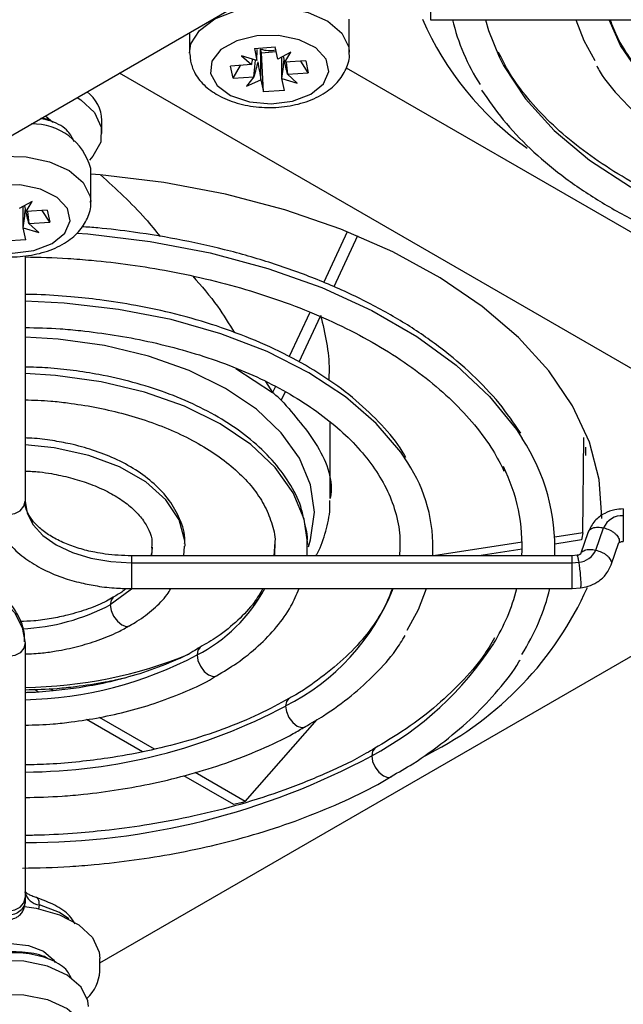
# Model space of a CAD drawing. Header units: millimetres. Extents: x -203 to 471, y -207 to 525.
# Tile 30 of 106: x 417 to 432, y -185 to -161. Entities that reach past the tile are written whole.
import ezdxf

# ---------------------------------------------------------------- set-up
doc = ezdxf.new("R2010")
doc.units = ezdxf.units.MM

msp = doc.modelspace()

# ---------------------------------------------------------------- linework, layer by layer
at = {"color": 7, "linetype": 'Continuous', "lineweight": 25}
for p, q in [((367.63, -192.324), (445.174, -147.558)), ((427.424, -160.251), (427.424, -160.882)), ((425.447, -161.688), (425.447, -160.871)), ((427.424, -160.882), (438.174, -160.882)), ((421.547, -161.198), (421.547, -161.688)), ((423.129, -161.584), (423.64, -161.548)), ((423.129, -161.584), (423.191, -161.878)), ((423.191, -161.878), (423.195, -161.608)), ((423.301, -161.687), (423.282, -161.599)), ((423.702, -161.842), (423.64, -161.548)), ((421.559, -161.704), (421.568, -161.893)), ((423.191, -161.878), (422.815, -161.761)), ((422.815, -161.761), (423.056, -161.977)), ((423.118, -162.273), (423.16, -161.868)), ((423.301, -161.687), (423.664, -161.661)), ((423.353, -162.644), (423.301, -161.687)), ((424.019, -161.676), (423.702, -161.842)), ((423.802, -162.314), (423.796, -161.793)), ((423.875, -161.92), (424.019, -161.676)), ((424.383, -161.884), (423.875, -161.92)), ((424.446, -162.179), (424.264, -161.892)), ((424.383, -161.884), (424.446, -162.179)), ((423.056, -161.977), (422.548, -162.013)), ((422.61, -162.308), (422.548, -162.013)), ((422.61, -162.308), (422.792, -161.996)), ((423.906, -161.917), (423.937, -162.215)), ((425.372, -162.055), (438.949, -169.892)), ((437.178, -172.193), (419.839, -162.184)), ((422.61, -162.308), (423.118, -162.273)), ((423.118, -162.273), (422.937, -162.5)), ((422.937, -162.5), (423.291, -162.35)), ((423.291, -162.35), (423.353, -162.644)), ((423.864, -162.608), (423.802, -162.314)), ((423.802, -162.314), (424.178, -162.431)), ((423.937, -162.215), (424.446, -162.179)), ((424.178, -162.431), (423.937, -162.215)), ((423.864, -162.608), (423.353, -162.644)), ((418.03, -163.228), (418.167, -163.339)), ((419.411, -163.657), (419.411, -163.343)), ((419.136, -165.331), (419.136, -164.515)), ((417.708, -165.319), (417.391, -165.485)), ((417.491, -165.958), (417.485, -165.436)), ((417.564, -165.563), (417.708, -165.319)), ((418.072, -165.527), (417.564, -165.563)), ((417.595, -165.561), (417.626, -165.858)), ((418.135, -165.822), (417.953, -165.535)), ((418.072, -165.527), (418.135, -165.822)), ((417.553, -166.251), (417.491, -165.958)), ((417.491, -165.958), (417.867, -166.074)), ((417.626, -165.858), (418.135, -165.822)), ((417.867, -166.074), (417.626, -165.858)), ((425.397, -166.054), (424.824, -167.289)), ((425.647, -166.156), (425.069, -167.401)), ((417.553, -166.251), (417.042, -166.287)), ((417.533, -166.644), (417.533, -172.629)), ((424.484, -168.022), (423.982, -169.102)), ((424.733, -168.125), (424.218, -169.234)), ((422.681, -169.389), (423.575, -169.98)), ((423.404, -169.712), (423.575, -169.98)), ((423.645, -169.829), (423.575, -169.98)), ((423.881, -169.96), (423.787, -170.164)), ((424.983, -172.56), (424.983, -170.696)), ((431.146, -173.397), (431.173, -171.077)), ((431.221, -171.517), (431.221, -171.312)), ((431.146, -173.397), (430.46, -173.504)), ((431.277, -173.379), (431.086, -173.922)), ((431.461, -173.821), (431.652, -173.278)), ((423.632, -173.617), (423.603, -173.961)), ((423.632, -173.601), (423.622, -173.961)), ((429.664, -173.627), (427.5, -173.961)), ((431.11, -173.574), (430.465, -173.674)), ((431.836, -174.183), (432.027, -173.64)), ((421.409, -173.961), (421.424, -173.726)), ((424.415, -173.961), (424.417, -173.684)), ((429.664, -173.798), (428.609, -173.961)), ((430.883, -173.961), (420.133, -173.961)), ((420.133, -173.961), (420.133, -174.13)), ((420.133, -174.13), (430.883, -174.13)), ((420.133, -174.13), (420.133, -174.761)), ((431.003, -173.949), (430.882, -173.961)), ((430.883, -174.13), (430.883, -173.961)), ((430.883, -174.13), (431.044, -174.114)), ((430.883, -174.761), (430.883, -174.13)), ((420.133, -174.761), (430.883, -174.761)), ((430.883, -174.761), (431.085, -174.74)), ((419.358, -183.894), (432.976, -176.032)), ((417.533, -176.093), (417.533, -182.299)), ((417.866, -177.281), (417.759, -177.219)), ((418.227, -177.255), (418.137, -177.203)), ((420.399, -178.743), (419.033, -177.954)), ((420.691, -178.677), (419.352, -177.904)), ((422.909, -179.958), (424.66, -177.955)), ((427.227, -178.879), (427.386, -178.788)), ((422.626, -180.029), (421.408, -179.326)), ((422.909, -179.958), (421.683, -179.25)), ((417.533, -182.299), (417.533, -182.375)), ((417.533, -182.375), (417.533, -182.433)), ((417.873, -182.58), (417.883, -182.474)), ((419.358, -184.098), (419.358, -183.784))]:
    msp.add_line(p, q, dxfattribs=at)
at = {"color": 7, "linetype": 'Continuous', "lineweight": 25, "flags": 128}
for points in [[(421.547, -161.699), (421.583, -161.472), (421.792, -161.142), (422.168, -160.864), (422.673, -160.667), (423.26, -160.57), (423.87, -160.583), (424.443, -160.704), (424.923, -160.921), (425.264, -161.213), (425.432, -161.551), (425.446, -161.676)], [(428.771, -160.882), (428.847, -161.149), (429.101, -161.785)], [(430.974, -160.882), (431.17, -161.393), (431.435, -161.88)], [(440.774, -165.358), (439.55, -165.282), (438.283, -165.104), (437.069, -164.828), (435.932, -164.459), (434.893, -164.004), (433.971, -163.471), (433.182, -162.871), (432.543, -162.215), (432.065, -161.514), (431.787, -160.882)], [(422.057, -162.198), (422.218, -162.491), (422.551, -162.731), (423.012, -162.885), (423.539, -162.933), (424.06, -162.867), (424.504, -162.698), (424.813, -162.447), (424.944, -162.149), (424.879, -161.844), (424.628, -161.572), (424.224, -161.372), (423.721, -161.269), (423.189, -161.278), (422.698, -161.398), (422.314, -161.611), (422.091, -161.891), (422.057, -162.198)], [(429.101, -161.785), (429.209, -161.997), (429.746, -162.814), (430.449, -163.588), (431.309, -164.307), (432.312, -164.961), (433.445, -165.54), (434.691, -166.037), (436.031, -166.443), (437.446, -166.752), (438.915, -166.961), (440.418, -167.067), (440.774, -167.076)], [(418.809, -162.779), (418.898, -162.837), (419.229, -163.148), (419.394, -163.501), (419.381, -163.867), (419.19, -164.215), (419.103, -164.309)], [(415.236, -165.342), (415.272, -165.116), (415.481, -164.785), (415.857, -164.507), (416.363, -164.311), (416.949, -164.214), (417.559, -164.226), (418.132, -164.347), (418.613, -164.564), (418.953, -164.856), (419.121, -165.195), (419.136, -165.319)], [(431.608, -173.048), (431.609, -173.015), (431.544, -172.098), (431.304, -171.191), (430.892, -170.305), (430.315, -169.45), (429.578, -168.637), (428.69, -167.876), (427.663, -167.176), (426.509, -166.545), (425.241, -165.992), (423.876, -165.522), (422.429, -165.142), (420.919, -164.856), (419.364, -164.668), (419.136, -164.649)], [(415.746, -165.841), (415.907, -166.134), (416.24, -166.374), (416.702, -166.528), (417.228, -166.576), (417.749, -166.511), (418.193, -166.341), (418.502, -166.09), (418.633, -165.792), (418.568, -165.487), (418.317, -165.216), (417.913, -165.015), (417.41, -164.912), (416.878, -164.921), (416.387, -165.041), (416.004, -165.255), (415.78, -165.534), (415.746, -165.841)], [(418.794, -166.087), (419.065, -166.109), (420.583, -166.29), (422.055, -166.571), (423.46, -166.949), (424.78, -167.419), (425.996, -167.974), (427.092, -168.607), (428.054, -169.309), (428.868, -170.071), (429.523, -170.882), (429.668, -171.103)], [(426.872, -171.689), (426.702, -171.436), (426.102, -170.734), (425.35, -170.084), (424.456, -169.496), (423.438, -168.98), (422.311, -168.546), (421.096, -168.2), (419.813, -167.949), (418.485, -167.796), (417.533, -167.749)], [(424.449, -173.738), (424.502, -173.569), (424.593, -172.9), (424.502, -172.231), (424.231, -171.579), (423.786, -170.959), (423.178, -170.386), (422.423, -169.876), (421.54, -169.44), (420.549, -169.09), (419.475, -168.833), (418.344, -168.676), (417.533, -168.628)], [(424.435, -173.688), (424.345, -173.065), (424.078, -172.421), (423.639, -171.81), (423.04, -171.246), (422.296, -170.743), (421.425, -170.314), (420.448, -169.968), (419.389, -169.715), (418.275, -169.56), (417.533, -169.515)], [(421.438, -173.727), (421.432, -173.594), (421.291, -173.081), (420.968, -172.596), (420.478, -172.16), (419.842, -171.793), (419.087, -171.51), (418.247, -171.323), (417.533, -171.25)], [(416.733, -172.629), (416.763, -172.754), (416.85, -172.86), (416.98, -172.931), (417.133, -172.956), (417.286, -172.931), (417.415, -172.86), (417.502, -172.754), (417.533, -172.629)], [(417.533, -172.629), (417.583, -172.922), (417.731, -173.204), (417.971, -173.463), (418.294, -173.691), (418.688, -173.877), (419.138, -174.016), (419.625, -174.102), (420.133, -174.13)], [(420.637, -173.753), (420.616, -173.951), (420.613, -173.961)], [(414.133, -174.13), (414.796, -174.168), (415.434, -174.28), (416.022, -174.461), (416.537, -174.705), (416.96, -175.003), (417.274, -175.342), (417.467, -175.71), (417.533, -176.093)], [(420.13, -174.773), (420.1, -174.801), (419.611, -175.155)], [(426.862, -175.774), (427.137, -175.272), (427.333, -174.761)], [(419.688, -174.975), (419.633, -175.042), (419.611, -175.155)], [(419.611, -175.155), (419.633, -175.292), (419.694, -175.434), (419.786, -175.557), (419.894, -175.645), (420.002, -175.682), (420.09, -175.667)], [(417.533, -176.093), (417.502, -176.218), (417.415, -176.324), (417.286, -176.395), (417.133, -176.42), (416.98, -176.395), (416.85, -176.324), (416.763, -176.218), (416.733, -176.093)], [(421.808, -176.199), (421.752, -176.266), (421.731, -176.378)], [(421.731, -176.378), (421.752, -176.516), (421.813, -176.657), (421.905, -176.781), (422.013, -176.868), (422.122, -176.906), (422.211, -176.89)], [(423.971, -177.444), (423.912, -177.513), (423.891, -177.625)], [(423.891, -177.625), (423.912, -177.763), (423.974, -177.904), (424.065, -178.028), (424.174, -178.115), (424.282, -178.153), (424.369, -178.138)], [(426.072, -178.66), (426.016, -178.727), (425.994, -178.84)], [(425.994, -178.84), (426.016, -178.977), (426.077, -179.119), (426.169, -179.242), (426.277, -179.33), (426.386, -179.367), (426.472, -179.352)], [(416.733, -182.299), (416.763, -182.424), (416.85, -182.53), (416.98, -182.601), (417.133, -182.626), (417.286, -182.601), (417.415, -182.53), (417.502, -182.424), (417.533, -182.299)], [(417.522, -182.519), (417.805, -182.559), (418.375, -182.718), (418.845, -182.963), (419.176, -183.275), (419.341, -183.628), (419.358, -183.784)], [(418.604, -182.82), (418.373, -182.666), (417.883, -182.474)], [(416.228, -183.726), (416.39, -183.608), (416.755, -183.467), (417.186, -183.418), (417.616, -183.467), (417.981, -183.608), (418.225, -183.819), (418.265, -183.885)], [(419.083, -184.955), (419.068, -184.819), (418.9, -184.48), (418.56, -184.188), (418.079, -183.971), (417.506, -183.85), (416.896, -183.838), (416.31, -183.935), (415.804, -184.132), (415.428, -184.409), (415.219, -184.74), (415.183, -184.955)], [(415.183, -185.783), (415.219, -185.556), (415.428, -185.226), (415.804, -184.948), (416.31, -184.751), (416.896, -184.654), (417.506, -184.667), (418.079, -184.788), (418.56, -185.005), (418.9, -185.297), (419.068, -185.635), (419.083, -185.76)]]:
    msp.add_lwpolyline(points, dxfattribs=at)
at = {"color": 7, "linetype": 'Continuous', "lineweight": 25}
for centre, radius, start, end in [((434.286, -157.754), 7.715, 203.8244, 234.2964), ((432.994, -159.673), 5.174, 193.5137, 212.6693), ((423.497, -160.932), 0.701, 252.1295, 282.9389), ((418.466, -163.385), 0.946, 2.5872, 51.9591), ((417.72, -164.892), 1.466, 14.9165, 91.2822), ((425.613, -173.763), 4.85, 357.6584, 33.2613), ((423.734, -173.75), 3.754, 357.1752, 33.3002), ((425.255, -173.74), 4.409, 357.1269, 26.3423), ((432.106, -173.478), 0.496, 86.9154, 156.2725), ((431.018, -173.633), 0.482, 273.1073, 336.9289), ((419.96, -172.919), 3.887, 297.101, 331.6963), ((421.428, -172.726), 5.483, 296.6883, 338.2154), ((423.613, -171.312), 8.375, 296.7746, 335.8806), ((424.766, -173.535), 4.924, 328.6612, 345.5791), ((425.191, -173.501), 5.304, 327.276, 346.2543), ((417.252, -170.717), 5.026, 272.4277, 297.9936), ((422.17, -171.702), 8.098, 298.1778, 327.1341), ((417.387, -166.159), 11.013, 270.7597, 292.1973), ((417.338, -168.111), 9.362, 271.1903, 297.9808), ((417.446, -165.544), 13.693, 270.3623, 298.0769), ((417.58, -163.161), 17.794, 269.8489, 298.2224), ((417.923, -182.078), 0.399, 191.8185, 264.23), ((418.418, -184.053), 0.94, 312.188, 357.2601)]:
    msp.add_arc(centre, radius, start, end, dxfattribs=at)
for centre, major_axis, ratio, start_param, end_param in [((423.382, -161.702), (0.355, 1.739), 0.151781, 1.682895, 1.760474), ((423.429, -162.008), (0.207, 1.915), 0.21181, 4.574826, 4.810285), ((423.625, -161.685), (-0.407, 1.687), 0.109622, 4.546646, 4.636179), ((423.611, -161.618), (-0.412, 1.461), 0.111349, 4.260234, 4.51102), ((423.369, -161.796), (0.446, 1.544), 0.071485, 1.663948, 1.905015), ((423.578, -161.821), (-0.25, 1.835), 0.199314, 1.591238, 1.836421), ((417.314, -165.329), (-0.407, 1.687), 0.109622, 4.546646, 4.628654), ((417.118, -165.652), (0.207, 1.915), 0.21181, 4.574826, 4.810285), ((417.3, -165.261), (-0.412, 1.461), 0.111349, 4.260234, 4.51102)]:
    msp.add_ellipse(centre, major_axis=major_axis, ratio=ratio, start_param=start_param, end_param=end_param, dxfattribs=at)
for points, knots in [([(440.774, -165.178), (440.488, -165.172), (440.032, -165.162), (439.306, -165.093), (438.587, -164.999), (437.756, -164.843), (436.92, -164.637), (436.093, -164.376), (435.299, -164.063), (434.555, -163.701), (433.876, -163.295), (433.271, -162.85), (432.749, -162.37), (432.318, -161.861), (431.995, -161.362), (431.869, -161.031), (431.812, -160.882)], [0, 0, 0, 0, 0.067116, 0.106773, 0.172296, 0.239745, 0.311467, 0.385569, 0.461293, 0.538071, 0.615571, 0.693657, 0.772398, 0.852109, 0.933474, 1, 1, 1, 1]), ([(421.568, -161.893), (421.596, -161.984), (421.661, -162.2), (421.892, -162.49), (422.244, -162.747), (422.702, -162.933), (423.237, -163.031), (423.8, -163.027), (424.345, -162.919), (424.81, -162.715), (425.166, -162.432), (425.377, -162.094), (425.469, -161.821), (425.442, -161.684), (425.439, -161.67)], [0, 0, 0, 0, 0.061957, 0.146046, 0.234793, 0.331004, 0.42996, 0.528922, 0.628801, 0.730855, 0.823602, 0.908973, 0.990731, 1, 1, 1, 1]), ([(440.774, -166.898), (440.425, -166.891), (439.881, -166.88), (439.025, -166.809), (438.194, -166.714), (437.226, -166.556), (436.242, -166.345), (435.255, -166.076), (434.29, -165.75), (433.365, -165.371), (432.496, -164.941), (431.695, -164.465), (430.971, -163.946), (430.333, -163.39), (429.789, -162.801), (429.362, -162.226), (429.171, -161.843), (429.085, -161.673)], [0, 0, 0, 0, 0.0653246, 0.1016497, 0.1617538, 0.2237426, 0.2897926, 0.3581952, 0.4282583, 0.4994447, 0.5714016, 0.6439124, 0.7168839, 0.7903453, 0.8644642, 0.9396079, 1, 1, 1, 1]), ([(431.483, -162.01), (431.51, -162.061), (431.663, -162.338), (432.064, -162.808), (432.681, -163.407), (433.412, -163.952), (434.233, -164.44), (435.131, -164.865), (436.087, -165.223), (437.07, -165.507), (438.026, -165.715), (438.886, -165.85), (439.694, -165.936), (440.304, -165.979), (440.678, -165.984), (440.774, -165.986)], [0, 0, 0, 0, 0.021454, 0.11848, 0.215274, 0.311648, 0.407422, 0.50236, 0.596013, 0.687283, 0.773042, 0.848116, 0.907417, 0.9762, 1, 1, 1, 1]), ([(428.676, -162.599), (428.844, -162.845), (429.181, -163.339), (429.844, -164.033), (430.611, -164.685), (431.484, -165.283), (432.448, -165.823), (433.491, -166.3), (434.596, -166.709), (435.742, -167.047), (436.918, -167.315), (438.005, -167.496), (438.984, -167.61), (439.888, -167.684), (440.502, -167.695), (440.832, -167.701)], [0, 0, 0, 0, 0.083676, 0.168513, 0.253171, 0.337566, 0.421588, 0.505108, 0.58787, 0.669327, 0.748148, 0.826985, 0.883556, 0.937464, 1, 1, 1, 1]), ([(418.736, -163.861), (418.694, -163.775), (418.601, -163.58), (418.282, -163.374), (418.002, -163.315), (417.913, -163.296)], [0, 0, 0, 0, 0.353316, 0.794757, 1, 1, 1, 1]), ([(418.223, -163.392), (418.189, -163.367), (418.116, -163.313), (417.999, -163.293), (417.938, -163.282)], [0, 0, 0, 0, 0.4724, 1, 1, 1, 1]), ([(419.376, -164.669), (419.754, -165.01), (420.268, -165.472), (420.712, -166.026), (420.829, -166.173)], [0, 0, 0, 0, 0.735789, 1, 1, 1, 1]), ([(415.257, -165.536), (415.285, -165.627), (415.35, -165.843), (415.581, -166.133), (415.933, -166.39), (416.391, -166.577), (416.926, -166.674), (417.489, -166.67), (418.034, -166.562), (418.499, -166.358), (418.855, -166.075), (419.066, -165.737), (419.158, -165.464), (419.131, -165.327), (419.128, -165.313)], [0, 0, 0, 0, 0.061957, 0.146046, 0.234793, 0.331004, 0.42996, 0.528922, 0.628801, 0.730855, 0.823602, 0.908973, 0.990731, 1, 1, 1, 1]), ([(429.63, -170.97), (429.463, -170.724), (429.125, -170.23), (428.463, -169.536), (427.695, -168.884), (426.823, -168.286), (425.859, -167.746), (424.816, -167.269), (423.711, -166.86), (422.565, -166.522), (421.389, -166.254), (420.301, -166.075), (419.474, -165.973), (419.049, -165.942), (418.92, -165.933)], [0, 0, 0, 0, 0.0921271, 0.1855321, 0.2787401, 0.3716588, 0.4641671, 0.556122, 0.6472426, 0.7369264, 0.8237083, 0.9105066, 0.972791, 1, 1, 1, 1]), ([(417.533, -166.671), (417.882, -166.678), (418.426, -166.689), (419.282, -166.76), (420.113, -166.855), (421.081, -167.013), (422.065, -167.224), (423.052, -167.493), (424.017, -167.819), (424.942, -168.198), (425.811, -168.628), (426.612, -169.105), (427.335, -169.623), (427.974, -170.179), (428.518, -170.769), (428.945, -171.343), (429.136, -171.726), (429.221, -171.897)], [0, 0, 0, 0, 0.065325, 0.10165, 0.161754, 0.223743, 0.289793, 0.358195, 0.428258, 0.499445, 0.571402, 0.643912, 0.716884, 0.790345, 0.864464, 0.939608, 1, 1, 1, 1]), ([(421.625, -167.139), (421.836, -167.378), (422.218, -167.811), (422.511, -168.301), (422.643, -168.519)], [0, 0, 0, 0, 0.5526216, 1, 1, 1, 1]), ([(426.824, -171.559), (426.796, -171.508), (426.644, -171.231), (426.243, -170.762), (425.626, -170.162), (424.895, -169.617), (424.074, -169.129), (423.176, -168.704), (422.22, -168.347), (421.237, -168.062), (420.281, -167.854), (419.421, -167.719), (418.613, -167.633), (418.003, -167.59), (417.629, -167.585), (417.533, -167.584)], [0, 0, 0, 0, 0.0214537, 0.1184802, 0.2152744, 0.3116483, 0.4074216, 0.5023601, 0.5960134, 0.687283, 0.7730424, 0.8481159, 0.9074174, 0.9761997, 1, 1, 1, 1]), ([(424.747, -168.094), (424.851, -168.537), (424.974, -169.063), (424.948, -169.591), (424.944, -169.675)], [0, 0, 0, 0, 0.841888, 1, 1, 1, 1]), ([(417.533, -168.391), (417.819, -168.397), (418.275, -168.407), (419.001, -168.477), (419.72, -168.57), (420.551, -168.726), (421.387, -168.932), (422.214, -169.193), (423.008, -169.507), (423.751, -169.868), (424.431, -170.274), (425.036, -170.719), (425.558, -171.199), (425.99, -171.708), (426.329, -172.246), (426.566, -172.815), (426.698, -173.393), (426.68, -173.783), (426.672, -173.973)], [0, 0, 0, 0, 0.056374, 0.089685, 0.144721, 0.201375, 0.261618, 0.323861, 0.387466, 0.451956, 0.517052, 0.582641, 0.64878, 0.715733, 0.784077, 0.854801, 0.929424, 1, 1, 1, 1]), ([(424.334, -173.07), (424.313, -172.966), (424.251, -172.657), (423.99, -172.169), (423.583, -171.62), (423.056, -171.12), (422.435, -170.675), (421.734, -170.291), (420.976, -169.973), (420.175, -169.72), (419.417, -169.547), (418.717, -169.438), (418.115, -169.37), (417.718, -169.36), (417.533, -169.355)], [0, 0, 0, 0, 0.050019, 0.14866, 0.247475, 0.345807, 0.443235, 0.53935, 0.633547, 0.724132, 0.81423, 0.879587, 0.943644, 1, 1, 1, 1]), ([(417.533, -170.157), (417.744, -170.163), (418.094, -170.173), (418.663, -170.239), (419.245, -170.33), (419.908, -170.481), (420.561, -170.678), (421.189, -170.925), (421.77, -171.216), (422.289, -171.545), (422.736, -171.908), (423.1, -172.299), (423.383, -172.714), (423.559, -173.156), (423.645, -173.459), (423.632, -173.616), (423.632, -173.617)], [0, 0, 0, 0, 0.064842, 0.107592, 0.178033, 0.250266, 0.326767, 0.405455, 0.485543, 0.566524, 0.648278, 0.731076, 0.815797, 0.904281, 0.999812, 1, 1, 1, 1]), ([(423.787, -170.164), (424.109, -170.531), (424.763, -171.277), (425.064, -172.134), (424.982, -172.558), (424.982, -172.56)], [0, 0, 0, 0, 0.491284, 0.998034, 1, 1, 1, 1]), ([(421.428, -173.66), (421.43, -173.636), (421.446, -173.433), (421.327, -173.067), (421.073, -172.601), (420.702, -172.201), (420.249, -171.861), (419.739, -171.587), (419.199, -171.378), (418.685, -171.236), (418.186, -171.144), (417.816, -171.095), (417.589, -171.088), (417.533, -171.086)], [0, 0, 0, 0, 0.017074, 0.147254, 0.266834, 0.385821, 0.501755, 0.612958, 0.716477, 0.814876, 0.888908, 0.972155, 1, 1, 1, 1]), ([(417.533, -171.894), (417.65, -171.898), (417.869, -171.907), (418.24, -171.965), (418.647, -172.051), (419.093, -172.19), (419.507, -172.367), (419.875, -172.578), (420.181, -172.816), (420.415, -173.074), (420.569, -173.346), (420.644, -173.569), (420.627, -173.705), (420.622, -173.747)], [0, 0, 0, 0, 0.066006, 0.123069, 0.216451, 0.311221, 0.410578, 0.511783, 0.614277, 0.718567, 0.826973, 0.945828, 1, 1, 1, 1]), ([(416.747, -172.661), (416.744, -172.702), (416.728, -172.91), (416.858, -173.261), (417.122, -173.668), (417.482, -174), (417.925, -174.279), (418.403, -174.485), (418.873, -174.621), (419.314, -174.706), (419.728, -174.754), (420.011, -174.759), (420.133, -174.761)], [0, 0, 0, 0, 0.0337262, 0.1718716, 0.2964389, 0.4184659, 0.5336496, 0.6601261, 0.7556486, 0.8352584, 0.9294238, 1, 1, 1, 1]), ([(420.133, -173.961), (419.916, -173.953), (419.612, -173.942), (419.187, -173.869), (418.849, -173.786), (418.489, -173.655), (418.17, -173.493), (417.905, -173.305), (417.704, -173.101), (417.581, -172.889), (417.524, -172.736), (417.54, -172.647), (417.543, -172.629)], [0, 0, 0, 0, 0.151817, 0.212907, 0.312381, 0.412576, 0.51691, 0.622711, 0.730324, 0.842253, 0.966928, 1, 1, 1, 1]), ([(424.628, -173.961), (424.642, -173.939), (424.756, -173.748), (424.877, -173.363), (424.982, -172.931), (424.971, -172.679), (424.969, -172.611)], [0, 0, 0, 0, 0.053283, 0.45305, 0.854368, 1, 1, 1, 1]), ([(432.133, -172.816), (432.062, -172.82), (431.904, -172.83), (431.658, -172.923), (431.414, -173.101), (431.324, -173.283), (431.277, -173.378)], [0, 0, 0, 0, 0.188845, 0.423532, 0.699475, 1, 1, 1, 1]), ([(432.133, -172.818), (432.133, -172.81), (432.133, -172.823), (432.133, -172.884), (432.133, -172.932), (432.133, -172.983)], [0, 0, 0, 0, 0.5, 0.5, 1, 1, 1, 1]), ([(424.417, -173.684), (424.423, -173.6), (424.434, -173.427), (424.384, -173.259), (424.358, -173.173)], [0, 0, 0, 0, 0.490439, 1, 1, 1, 1]), ([(432.133, -172.983), (432.133, -173.027), (432.133, -173.094), (432.133, -173.198), (432.133, -173.28), (432.133, -173.359), (432.133, -173.452), (432.133, -173.546), (432.133, -173.597), (432.133, -173.613), (432.133, -173.611), (432.133, -173.611)], [0, 0, 0, 0, 0.172051, 0.264803, 0.359667, 0.454688, 0.547875, 0.721229, 0.894583, 0.98777, 1, 1, 1, 1]), ([(431.284, -173.381), (431.287, -173.367), (431.293, -173.339), (431.332, -173.307), (431.38, -173.281), (431.441, -173.266), (431.53, -173.258), (431.604, -173.27), (431.652, -173.278)], [0, 0, 0, 0, 0.139378, 0.285759, 0.435022, 0.584037, 0.729735, 1, 1, 1, 1]), ([(431.652, -173.278), (431.7, -173.293), (431.774, -173.315), (431.863, -173.364), (431.924, -173.409), (431.973, -173.457), (432.018, -173.521), (432.043, -173.587), (432.026, -173.625), (432.02, -173.638)], [0, 0, 0, 0, 0.2129105, 0.3276892, 0.4450812, 0.5626685, 0.6779855, 0.8925082, 1, 1, 1, 1]), ([(432.028, -173.64), (432.028, -173.64), (432.029, -173.64), (432.049, -173.627), (432.081, -173.617), (432.111, -173.612), (432.126, -173.612), (432.133, -173.612)], [0, 0, 0, 0, 0.24764, 0.544004, 0.797383, 0.905462, 1, 1, 1, 1]), ([(420.622, -173.747), (420.63, -173.817), (420.638, -173.887), (420.606, -173.961), (420.606, -173.961)], [0, 0, 0, 0, 0.990776, 1, 1, 1, 1]), ([(431.099, -173.908), (431.101, -173.899), (431.106, -173.877), (431.141, -173.85), (431.189, -173.824), (431.251, -173.809), (431.339, -173.801), (431.413, -173.813), (431.461, -173.821)], [0, 0, 0, 0, 0.086451, 0.241835, 0.400277, 0.558456, 0.713115, 1, 1, 1, 1]), ([(431.461, -173.821), (431.509, -173.836), (431.583, -173.858), (431.672, -173.907), (431.733, -173.951), (431.782, -174), (431.827, -174.064), (431.852, -174.13), (431.835, -174.168), (431.829, -174.181)], [0, 0, 0, 0, 0.212818, 0.327547, 0.444888, 0.562424, 0.677691, 0.89212, 1, 1, 1, 1]), ([(417.518, -176.061), (417.522, -176.021), (417.537, -175.813), (417.407, -175.462), (417.143, -175.055), (416.783, -174.723), (416.34, -174.444), (415.862, -174.238), (415.392, -174.102), (414.951, -174.016), (414.537, -173.969), (414.254, -173.964), (414.133, -173.961)], [0, 0, 0, 0, 0.033726, 0.171872, 0.296439, 0.418466, 0.53365, 0.660126, 0.755649, 0.835258, 0.929424, 1, 1, 1, 1]), ([(431.002, -173.95), (431.004, -173.95), (431.008, -173.951), (431.016, -173.973), (431.028, -174.019), (431.038, -174.076), (431.044, -174.114)], [0, 0, 0, 0, 0.195217, 0.407482, 0.615021, 1, 1, 1, 1]), ([(431.085, -173.921), (431.085, -173.921), (431.085, -173.92), (431.07, -173.93), (431.043, -173.942), (431.015, -173.947), (431.003, -173.949)], [0, 0, 0, 0, 0.218931, 0.526675, 0.789557, 1, 1, 1, 1]), ([(431.044, -174.114), (431.05, -174.157), (431.06, -174.224), (431.072, -174.328), (431.08, -174.409), (431.086, -174.488), (431.092, -174.58), (431.096, -174.674), (431.092, -174.726), (431.088, -174.742), (431.085, -174.739), (431.085, -174.739)], [0, 0, 0, 0, 0.171482, 0.263928, 0.358477, 0.453185, 0.546063, 0.718844, 0.891625, 0.984504, 1, 1, 1, 1]), ([(431.085, -174.74), (431.149, -174.73), (431.29, -174.707), (431.504, -174.607), (431.715, -174.436), (431.794, -174.27), (431.836, -174.183)], [0, 0, 0, 0, 0.190044, 0.424081, 0.698541, 1, 1, 1, 1]), ([(420.004, -174.757), (419.978, -174.781), (419.892, -174.857), (419.77, -174.922), (419.685, -174.968)], [0, 0, 0, 0, 0.308821, 1, 1, 1, 1]), ([(420.087, -175.66), (420.147, -175.627), (420.366, -175.509), (420.675, -175.258), (420.955, -174.99), (421.063, -174.811), (421.092, -174.761)], [0, 0, 0, 0, 0.138083, 0.496869, 0.86227, 1, 1, 1, 1]), ([(423.335, -174.761), (423.27, -174.875), (423.117, -175.139), (422.739, -175.535), (422.296, -175.905), (421.948, -176.107), (421.804, -176.191)], [0, 0, 0, 0, 0.218689, 0.510645, 0.798984, 1, 1, 1, 1]), ([(422.209, -176.885), (422.377, -176.785), (422.75, -176.562), (423.24, -176.164), (423.684, -175.701), (424.024, -175.232), (424.161, -174.907), (424.222, -174.761)], [0, 0, 0, 0, 0.175561, 0.3888, 0.604552, 0.823359, 1, 1, 1, 1]), ([(426.497, -174.761), (426.426, -174.938), (426.276, -175.314), (425.892, -175.87), (425.39, -176.423), (424.767, -176.934), (424.288, -177.275), (423.994, -177.428), (423.97, -177.44)], [0, 0, 0, 0, 0.181628, 0.385146, 0.585699, 0.784621, 0.982499, 1, 1, 1, 1]), ([(419.685, -174.968), (419.632, -175), (419.456, -175.11), (419.081, -175.262), (418.624, -175.403), (418.173, -175.495), (417.785, -175.553), (417.526, -175.561), (417.415, -175.565)], [0, 0, 0, 0, 0.093805, 0.315093, 0.536288, 0.699897, 0.871743, 1, 1, 1, 1]), ([(417.533, -176.355), (417.677, -176.35), (417.933, -176.34), (418.361, -176.274), (418.821, -176.18), (419.331, -176.022), (419.762, -175.85), (419.996, -175.713), (420.087, -175.66)], [0, 0, 0, 0, 0.150972, 0.268816, 0.46246, 0.660241, 0.869414, 1, 1, 1, 1]), ([(424.365, -178.13), (424.519, -178.042), (424.926, -177.809), (425.504, -177.379), (426.092, -176.847), (426.535, -176.353), (426.736, -176.026), (426.812, -175.904)], [0, 0, 0, 0, 0.143305, 0.37899, 0.616741, 0.856773, 1, 1, 1, 1]), ([(428.992, -175.965), (428.904, -176.113), (428.681, -176.486), (428.182, -177.061), (427.518, -177.679), (426.815, -178.215), (426.293, -178.52), (426.069, -178.652)], [0, 0, 0, 0, 0.148809, 0.377009, 0.603612, 0.829252, 1, 1, 1, 1]), ([(421.804, -176.191), (421.747, -176.227), (421.496, -176.384), (420.972, -176.615), (420.264, -176.869), (419.551, -177.055), (418.896, -177.178), (418.262, -177.257), (417.819, -177.295), (417.563, -177.3), (417.533, -177.3)], [0, 0, 0, 0, 0.054352, 0.235533, 0.412276, 0.577342, 0.722359, 0.840902, 0.98101, 1, 1, 1, 1]), ([(426.468, -179.344), (426.647, -179.242), (427.117, -178.973), (427.79, -178.483), (428.494, -177.884), (429.091, -177.236), (429.464, -176.772), (429.603, -176.518), (429.612, -176.503)], [0, 0, 0, 0, 0.129507, 0.341241, 0.554472, 0.769314, 0.986168, 1, 1, 1, 1]), ([(417.533, -178.091), (417.764, -178.085), (418.142, -178.075), (418.753, -178.005), (419.373, -177.909), (420.083, -177.749), (420.79, -177.539), (421.473, -177.269), (421.951, -177.049), (422.176, -176.906), (422.209, -176.885)], [0, 0, 0, 0, 0.132975, 0.217743, 0.357608, 0.50133, 0.654, 0.811636, 0.972785, 1, 1, 1, 1]), ([(417.533, -177.229), (417.795, -177.222), (418.209, -177.212), (418.862, -177.139), (419.427, -177.059), (419.826, -176.968), (419.991, -176.93)], [0, 0, 0, 0, 0.311096, 0.491726, 0.789586, 1, 1, 1, 1]), ([(423.97, -177.44), (423.732, -177.572), (423.234, -177.846), (422.379, -178.197), (421.457, -178.499), (420.512, -178.733), (419.645, -178.89), (418.852, -178.988), (418.177, -179.048), (417.732, -179.057), (417.533, -179.061)], [0, 0, 0, 0, 0.138551, 0.289385, 0.437742, 0.580398, 0.716873, 0.815088, 0.917342, 1, 1, 1, 1]), ([(417.533, -179.858), (417.836, -179.851), (418.315, -179.84), (419.076, -179.768), (419.826, -179.671), (420.695, -179.51), (421.573, -179.295), (422.448, -179.022), (423.29, -178.689), (423.935, -178.39), (424.271, -178.187), (424.365, -178.13)], [0, 0, 0, 0, 0.119477, 0.188851, 0.303549, 0.421738, 0.5476, 0.677886, 0.811334, 0.946991, 1, 1, 1, 1]), ([(426.069, -178.652), (426, -178.695), (425.644, -178.915), (424.912, -179.261), (423.886, -179.681), (422.798, -180.032), (421.69, -180.313), (420.618, -180.517), (419.66, -180.65), (418.767, -180.733), (418.079, -180.776), (417.653, -180.781), (417.533, -180.783)], [0, 0, 0, 0, 0.03221, 0.16552, 0.298055, 0.429148, 0.557262, 0.678118, 0.783429, 0.866233, 0.962153, 1, 1, 1, 1]), ([(417.474, -181.579), (417.858, -181.571), (418.442, -181.56), (419.348, -181.485), (420.206, -181.388), (421.207, -181.225), (422.226, -181.008), (423.253, -180.73), (424.263, -180.393), (425.231, -179.994), (425.972, -179.643), (426.36, -179.409), (426.468, -179.344)], [0, 0, 0, 0, 0.11494, 0.174932, 0.274236, 0.376715, 0.486004, 0.599317, 0.715545, 0.833833, 0.953614, 1, 1, 1, 1]), ([(417.819, -182.299), (417.817, -182.299), (417.772, -182.289), (417.696, -182.26), (417.607, -182.215), (417.552, -182.172), (417.531, -182.144), (417.531, -182.145), (417.532, -182.145)], [0, 0, 0, 0, 0.008132, 0.228303, 0.441097, 0.652462, 0.865349, 1, 1, 1, 1]), ([(417.84, -182.317), (417.838, -182.314), (417.828, -182.294), (417.811, -182.297), (417.797, -182.299)], [0, 0, 0, 0, 0.201221, 1, 1, 1, 1]), ([(417.533, -182.375), (417.533, -182.417), (417.524, -182.461), (417.485, -182.547), (417.455, -182.589), (417.376, -182.657), (417.329, -182.684), (417.231, -182.718), (417.18, -182.726), (417.085, -182.726), (417.035, -182.718), (416.936, -182.684), (416.889, -182.657), (416.811, -182.589), (416.78, -182.547), (416.741, -182.461), (416.733, -182.417), (416.733, -182.375)], [0, 0, 0, 0, 0.125, 0.125, 0.25, 0.25, 0.375, 0.375, 0.5, 0.5, 0.625, 0.625, 0.75, 0.75, 0.875, 0.875, 1, 1, 1, 1]), ([(416.733, -182.432), (416.735, -182.464), (416.739, -182.528), (416.774, -182.615), (416.822, -182.688), (416.892, -182.756), (416.977, -182.805), (417.08, -182.831), (417.195, -182.833), (417.309, -182.797), (417.406, -182.729), (417.474, -182.648), (417.523, -182.546), (417.529, -182.47), (417.533, -182.432)], [0, 0, 0, 0, 0.077126, 0.152209, 0.222371, 0.285425, 0.385535, 0.454807, 0.537667, 0.658122, 0.734282, 0.819002, 0.909017, 1, 1, 1, 1]), ([(417.883, -182.474), (417.881, -182.435), (417.877, -182.361), (417.852, -182.332), (417.84, -182.317)], [0, 0, 0, 0, 0.526984, 1, 1, 1, 1]), ([(418.757, -182.939), (418.715, -182.873), (418.604, -182.7), (418.283, -182.477), (417.985, -182.366), (417.842, -182.313)], [0, 0, 0, 0, 0.240292, 0.635209, 1, 1, 1, 1]), ([(418.674, -184.288), (418.635, -184.206), (418.545, -184.013), (418.14, -183.782), (417.573, -183.64), (416.936, -183.639), (416.316, -183.775), (416.02, -183.966), (415.872, -184.061)], [0, 0, 0, 0, 0.131521, 0.30521, 0.478931, 0.652555, 0.826411, 1, 1, 1, 1]), ([(418.116, -183.8), (418.097, -183.788), (417.954, -183.697), (417.535, -183.621), (416.951, -183.615), (416.366, -183.746), (416.089, -183.925), (415.951, -184.015)], [0, 0, 0, 0, 0.037049, 0.277815, 0.518462, 0.759397, 1, 1, 1, 1])]:
    msp.add_open_spline(points, degree=3, knots=knots, dxfattribs=at)
for points in [[(423.291, -162.35), (423.288, -162.1), (423.285, -161.85), (423.282, -161.599)], [(423.787, -170.164), (423.719, -170.101), (423.648, -170.04), (423.575, -169.98)], [(431.146, -173.397), (431.135, -173.457), (431.123, -173.515), (431.11, -173.574)], [(422.909, -179.958), (422.815, -179.982), (422.721, -180.006), (422.626, -180.029)]]:
    msp.add_open_spline(points, degree=3, dxfattribs=at)

doc.saveas('drawing.dxf')
